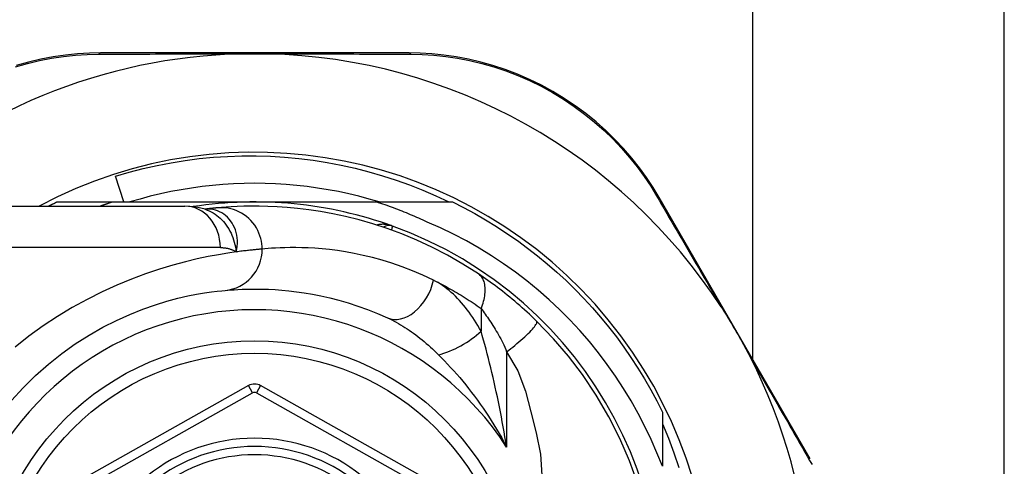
# Model space of a CAD drawing. Header units: inches. Extents: x 3 to 112, y 6 to 61.
# Tile 15 of 140: x 4.549 to 5.485, y 17.755 to 18.18. Entities that reach past the tile are written whole.
import ezdxf

# ---------------------------------------------------------------- set-up
doc = ezdxf.new("R2010")
doc.units = ezdxf.units.IN
doc.header["$MEASUREMENT"] = 0
doc.layers.add('Visible Edges(ANSI)', color=7, linetype='Continuous', lineweight=25)
doc.layers.add('Visible Tangent Edges(ANSI)', color=7, linetype='Continuous', lineweight=25)

msp = doc.modelspace()

# ---------------------------------------------------------------- linework, layer by layer
at = {"layer": 'Visible Edges(ANSI)'}
for p, q in [((5.48508, 16.30966), (5.48508, 20.16891)), ((5.24588, 17.85684), (5.24588, 20.08291)), ((4.91831, 18.14818), (4.62623, 18.14818)), ((4.64783, 18.00645), (4.63989, 18.03106)), ((5.30057, 17.76238), (5.15681, 18.01068)), ((4.46838, 18.00251), (4.70564, 18.00251)), ((4.58399, 18.00645), (4.63705, 18.00645)), ((4.63705, 18.00645), (4.77208, 18.00645)), ((4.72482, 17.99959), (4.72477, 17.99959)), ((4.77208, 18.00645), (4.888, 18.00645)), ((4.888, 18.00645), (4.96016, 18.00645)), ((4.76629, 17.83195), (4.58511, 17.73031)), ((4.95887, 17.73031), (4.77785, 17.83195)), ((5.15987, 17.80674), (5.15987, 17.75536))]:
    msp.add_line(p, q, dxfattribs=at)
at = {"layer": 'Visible Edges(ANSI)', "flags": 128}
for points in [[(4.62623, 18.14818), (4.61509, 18.14796), (4.60373, 18.14726), (4.5922, 18.14607), (4.58054, 18.14437), (4.56881, 18.14213), (4.55704, 18.13936), (4.54528, 18.13603)], [(4.75976, 18.14719), (4.76078, 18.14721), (4.76181, 18.14723), (4.76284, 18.14725), (4.76387, 18.14726), (4.7649, 18.14728), (4.76593, 18.14729), (4.76696, 18.1473), (4.76799, 18.14731), (4.76901, 18.14732), (4.77003, 18.14732), (4.77106, 18.14732), (4.77208, 18.14732), (4.77311, 18.14732), (4.77413, 18.14732), (4.77516, 18.14732), (4.77618, 18.14731), (4.77721, 18.1473), (4.77823, 18.14729), (4.77926, 18.14728), (4.78028, 18.14726), (4.78131, 18.14725), (4.78234, 18.14723), (4.78337, 18.14721), (4.78439, 18.14719)], [(5.15681, 18.01068), (5.15106, 18.02016), (5.1448, 18.0296), (5.13802, 18.03896), (5.13074, 18.04816), (5.12296, 18.05716), (5.1147, 18.06592), (5.10597, 18.07441), (5.09678, 18.08259), (5.08713, 18.0904), (5.07706, 18.09782), (5.06662, 18.1048), (5.05586, 18.11133), (5.04482, 18.11738), (5.03354, 18.12291), (5.02208, 18.12789), (5.01049, 18.13231), (4.99881, 18.13615), (4.9871, 18.13943), (4.97539, 18.14216), (4.96373, 18.14437), (4.95215, 18.14606), (4.94069, 18.14725), (4.9294, 18.14795), (4.91831, 18.14818)], [(4.63989, 18.03106), (4.65294, 18.03487), (4.66609, 18.03825), (4.67933, 18.04123), (4.69264, 18.04378), (4.70602, 18.04591), (4.71945, 18.04763), (4.73293, 18.04892), (4.74645, 18.04979), (4.75999, 18.05023), (4.77355, 18.05025), (4.78712, 18.04984), (4.80068, 18.04901), (4.81422, 18.04774), (4.8277, 18.04606), (4.84111, 18.04395), (4.85442, 18.04142), (4.86765, 18.03848), (4.88077, 18.03512), (4.89378, 18.03135), (4.90666, 18.02718), (4.91941, 18.0226), (4.93201, 18.01761), (4.94447, 18.01223), (4.95676, 18.00645)], [(4.89063, 18.00645), (4.881, 18.00926), (4.87131, 18.01184), (4.86156, 18.01417), (4.85176, 18.01626), (4.84191, 18.01811), (4.83201, 18.01971), (4.82208, 18.02107), (4.81211, 18.02219), (4.80212, 18.02305), (4.79212, 18.02367), (4.7821, 18.02404), (4.77208, 18.02417), (4.76205, 18.02404), (4.75203, 18.02367), (4.74203, 18.02305), (4.73204, 18.02219), (4.72207, 18.02107), (4.71214, 18.01971), (4.70224, 18.01811), (4.69239, 18.01626), (4.68259, 18.01417), (4.67284, 18.01184), (4.66315, 18.00926), (4.65352, 18.00645)], [(4.57608, 18.00251), (4.57641, 18.00268), (4.57674, 18.00285), (4.57706, 18.00302), (4.57739, 18.00318), (4.57772, 18.00335), (4.57805, 18.00351), (4.57838, 18.00368), (4.57871, 18.00384), (4.57904, 18.00401), (4.57937, 18.00417), (4.5797, 18.00434), (4.58003, 18.0045), (4.58036, 18.00467), (4.58068, 18.00483), (4.58101, 18.00499), (4.58134, 18.00516), (4.58168, 18.00532), (4.58201, 18.00548), (4.58234, 18.00564), (4.58267, 18.00581), (4.583, 18.00597), (4.58333, 18.00613), (4.58366, 18.00629), (4.58399, 18.00645)], [(4.63705, 18.00645), (4.63657, 18.00629), (4.63608, 18.00614), (4.6356, 18.00598), (4.63511, 18.00582), (4.63463, 18.00566), (4.63414, 18.0055), (4.63366, 18.00534), (4.63317, 18.00518), (4.63269, 18.00502), (4.6322, 18.00485), (4.63172, 18.00469), (4.63124, 18.00453), (4.63075, 18.00436), (4.63027, 18.0042), (4.62979, 18.00403), (4.6293, 18.00387), (4.62882, 18.0037), (4.62834, 18.00353), (4.62786, 18.00336), (4.62737, 18.00319), (4.62689, 18.00303), (4.62641, 18.00286), (4.62593, 18.00269), (4.62545, 18.00251)], [(4.72507, 17.99949), (4.71519, 18.00181), (4.70564, 18.00251)], [(4.73682, 18.00089), (4.73648, 18.00086), (4.73612, 18.00083), (4.73576, 18.00079), (4.73537, 18.00076), (4.73498, 18.00072), (4.73457, 18.00068), (4.73414, 18.00064), (4.7337, 18.00059), (4.73325, 18.00055), (4.73279, 18.0005), (4.73231, 18.00045), (4.73181, 18.0004), (4.7313, 18.00034), (4.73078, 18.00029), (4.73025, 18.00023), (4.7297, 18.00017), (4.72914, 18.00011), (4.72856, 18.00004), (4.72797, 17.99997), (4.72737, 17.9999), (4.72675, 17.99983), (4.72612, 17.99975), (4.72548, 17.99968), (4.72482, 17.99959)], [(4.98501, 17.93804), (4.97023, 17.94741), (4.95546, 17.95588), (4.94077, 17.96346), (4.92627, 17.97018), (4.91201, 17.9761), (4.89808, 17.98124), (4.88453, 17.98567), (4.87138, 17.98945), (4.85868, 17.99262), (4.84647, 17.99524), (4.83478, 17.99736), (4.82362, 17.99904), (4.81302, 18.00032), (4.803, 18.00127), (4.79356, 18.00191), (4.78473, 18.00231), (4.77652, 18.00249), (4.76892, 18.0025), (4.76196, 18.00238), (4.75563, 18.00216), (4.74995, 18.00188), (4.74492, 18.00155), (4.74054, 18.00122), (4.73682, 18.00089)], [(4.93621, 17.98731), (4.93425, 17.98823), (4.93229, 17.98914), (4.93032, 17.99004), (4.92835, 17.99093), (4.92637, 17.99181), (4.92439, 17.99268), (4.9224, 17.99353), (4.92041, 17.99438), (4.91841, 17.99522), (4.91641, 17.99604), (4.91441, 17.99686), (4.9124, 17.99766), (4.91039, 17.99845), (4.90837, 17.99923), (4.90635, 18), (4.90433, 18.00076), (4.9023, 18.00151), (4.90027, 18.00225), (4.89823, 18.00298), (4.89619, 18.00369), (4.89415, 18.0044), (4.8921, 18.00509), (4.89005, 18.00578), (4.888, 18.00645)], [(4.96016, 18.00645), (4.97087, 18.00107), (4.98143, 17.99539), (4.99183, 17.98942), (5.00206, 17.98317), (5.01211, 17.97663), (5.02197, 17.96982), (5.03164, 17.96273), (5.04111, 17.95538), (5.05037, 17.94776), (5.05942, 17.93989), (5.06824, 17.93178), (5.07684, 17.92342), (5.0852, 17.91482), (5.09331, 17.906), (5.10118, 17.89695), (5.10879, 17.88769), (5.11615, 17.87822), (5.12323, 17.86855), (5.13005, 17.85869), (5.13659, 17.84864), (5.14284, 17.83841), (5.14881, 17.82801), (5.15449, 17.81745), (5.15987, 17.80674)], [(5.15987, 17.75536), (5.15478, 17.76815), (5.14927, 17.78077), (5.14333, 17.79321), (5.13697, 17.80544), (5.1302, 17.81746), (5.12302, 17.82927), (5.11543, 17.84083), (5.10747, 17.85212), (5.09914, 17.86313), (5.09044, 17.87385), (5.08139, 17.88426), (5.07199, 17.89436), (5.06225, 17.90413), (5.05218, 17.91358), (5.04179, 17.92269), (5.03108, 17.93145), (5.0201, 17.93982), (5.00884, 17.94781), (4.99733, 17.95541), (4.98557, 17.96261), (4.97356, 17.96941), (4.96133, 17.9758), (4.94887, 17.98177), (4.93621, 17.98731)], [(5.04026, 17.89329), (5.03804, 17.89544), (5.03579, 17.89759), (5.03352, 17.89972), (5.03122, 17.90184), (5.0289, 17.90394), (5.02656, 17.90603), (5.02421, 17.90809), (5.02185, 17.91013), (5.01949, 17.91214), (5.01713, 17.91411), (5.01477, 17.91605), (5.01241, 17.91796), (5.01006, 17.91984), (5.00772, 17.92167), (5.00538, 17.92348), (5.00305, 17.92524), (5.00074, 17.92698), (4.99843, 17.92867), (4.99614, 17.93033), (4.99387, 17.93195), (4.99161, 17.93354), (4.98938, 17.93508), (4.98718, 17.93658), (4.98501, 17.93804)], [(4.54087, 17.81775), (4.55206, 17.83004), (4.56381, 17.84162), (4.57604, 17.85246), (4.58867, 17.8625), (4.6016, 17.87166), (4.6147, 17.87995), (4.62782, 17.88737), (4.64083, 17.89396), (4.65357, 17.89971), (4.66591, 17.90465), (4.67769, 17.9088), (4.68878, 17.91219), (4.69904, 17.91494), (4.70844, 17.91714), (4.71692, 17.91885), (4.72444, 17.92014), (4.73095, 17.92109), (4.73643, 17.92174), (4.74081, 17.92219), (4.74405, 17.92248)], [(4.74405, 17.92248), (4.74651, 17.9227), (4.74935, 17.92293), (4.75257, 17.92315), (4.75617, 17.92336), (4.76014, 17.92354), (4.76448, 17.92368), (4.76919, 17.92376), (4.77426, 17.92377), (4.77967, 17.92368), (4.78543, 17.92349), (4.79153, 17.92316), (4.79797, 17.92268), (4.80474, 17.92203), (4.81184, 17.92118), (4.81928, 17.9201), (4.82703, 17.91878), (4.83511, 17.91719), (4.84349, 17.9153), (4.85213, 17.91308), (4.86103, 17.91052), (4.87014, 17.90758), (4.87944, 17.90426), (4.88892, 17.90051), (4.89854, 17.89633)], [(5.21581, 17.90677), (5.21706, 17.90483), (5.2183, 17.90288), (5.21953, 17.90092), (5.22074, 17.89897), (5.22195, 17.89699), (5.22317, 17.89499), (5.22437, 17.89298), (5.22557, 17.89098), (5.22674, 17.88899), (5.2279, 17.88703), (5.22905, 17.88507), (5.23019, 17.8831), (5.23133, 17.88113), (5.23246, 17.87916), (5.23358, 17.87718), (5.23471, 17.87519), (5.23583, 17.87321), (5.23694, 17.8712), (5.23807, 17.86916), (5.2392, 17.86709), (5.24033, 17.865), (5.24144, 17.86291), (5.24253, 17.86083), (5.2436, 17.85877)], [(5.13697, 17.73782), (5.12876, 17.76056), (5.11953, 17.78183), (5.10909, 17.80241), (5.09703, 17.82298), (5.08398, 17.84242), (5.07064, 17.85997), (5.05636, 17.87659), (5.04026, 17.89329)], [(5.15987, 17.79557), (5.16561, 17.78197), (5.17089, 17.76816), (5.17569, 17.75416)]]:
    msp.add_lwpolyline(points, dxfattribs=at)
at = {"layer": 'Visible Edges(ANSI)'}
msp.add_circle((4.77208, 17.61866), 0.25591, dxfattribs=at)
for centre, radius, start, end in [((4.77208, 17.6178), 0.52953, 91.33308, 133.40464), ((4.77208, 17.6178), 0.52953, 33.07249, 88.66692), ((4.77208, 17.61866), 0.43504, 241.92751, 118.07249), ((4.77208, 17.61866), 0.3878, 70.21195, 98.66609), ((4.77208, 17.61866), 0.3878, 261.33391, 70.21195), ((4.90003, 17.97429), 0.00984, 70.21195, 123.93658), ((4.77208, 17.6178), 0.52953, 341.08535, 27.06854), ((4.77207, 17.82165), 0.01181, 60.68681, 119.29123), ((4.77208, 17.61866), 0.15551, 13.91643, 166.08357)]:
    msp.add_arc(centre, radius, start, end, dxfattribs=at)
at = {"layer": 'Visible Tangent Edges(ANSI)'}
for p, q in [((4.73954, 17.96314), (4.46838, 17.96314)), ((4.98748, 17.90528), (4.98748, 17.88362)), ((5.01178, 17.86413), (5.01178, 17.77362)), ((4.77015, 17.82508), (4.76629, 17.83195)), ((4.77785, 17.83195), (4.774, 17.82508)), ((4.58896, 17.72344), (4.77015, 17.82508)), ((4.774, 17.82508), (4.95502, 17.72344))]:
    msp.add_line(p, q, dxfattribs=at)
at = {"layer": 'Visible Tangent Edges(ANSI)', "flags": 128}
for points in [[(4.6238, 18.14685), (4.62903, 18.14688), (4.6343, 18.1469), (4.63962, 18.14692), (4.64498, 18.14694), (4.65038, 18.14696), (4.65583, 18.14698), (4.66131, 18.147), (4.66684, 18.14702), (4.6724, 18.14703), (4.678, 18.14705), (4.68364, 18.14707), (4.68931, 18.14708), (4.69502, 18.14709), (4.70076, 18.14711), (4.70654, 18.14712), (4.71235, 18.14713), (4.71819, 18.14714), (4.72406, 18.14715), (4.72996, 18.14716), (4.73589, 18.14717), (4.74184, 18.14717), (4.7478, 18.14718), (4.75377, 18.14718), (4.75976, 18.14719)], [(4.78439, 18.14719), (4.79039, 18.14718), (4.79637, 18.14718), (4.80234, 18.14717), (4.8083, 18.14717), (4.81423, 18.14716), (4.82014, 18.14715), (4.82602, 18.14714), (4.83187, 18.14713), (4.8377, 18.14712), (4.84349, 18.14711), (4.84925, 18.14709), (4.85498, 18.14708), (4.86067, 18.14707), (4.86633, 18.14705), (4.87196, 18.14703), (4.87755, 18.14702), (4.8831, 18.147), (4.88861, 18.14698), (4.89408, 18.14696), (4.8995, 18.14694), (4.90488, 18.14692), (4.91022, 18.1469), (4.91551, 18.14688), (4.92074, 18.14685)], [(4.54459, 18.13471), (4.5561, 18.13799), (4.56761, 18.14074), (4.57909, 18.14296), (4.5905, 18.14466), (4.60179, 18.14587), (4.6129, 18.14659), (4.6238, 18.14685)], [(4.92074, 18.14685), (4.9316, 18.14658), (4.94265, 18.14585), (4.95386, 18.14465), (4.96519, 18.14296), (4.9766, 18.14077), (4.98806, 18.13806), (4.99952, 18.13483), (5.01094, 18.13105), (5.02229, 18.12671), (5.03351, 18.12182), (5.04455, 18.1164), (5.05536, 18.11048), (5.0659, 18.10409), (5.07612, 18.09725), (5.08599, 18.09), (5.09545, 18.08236), (5.10446, 18.07437), (5.11303, 18.06608), (5.12113, 18.05752), (5.12877, 18.04872), (5.13593, 18.03974), (5.14259, 18.03061), (5.14876, 18.02139), (5.15442, 18.01214)], [(5.15442, 18.01214), (5.1568, 18.00807), (5.1592, 18.00396), (5.16162, 17.99983), (5.16405, 17.99566), (5.1665, 17.99146), (5.16897, 17.98724), (5.17145, 17.98298), (5.17395, 17.9787), (5.17647, 17.97438), (5.179, 17.97004), (5.18155, 17.96568), (5.18411, 17.96128), (5.18668, 17.95686), (5.18927, 17.95242), (5.19187, 17.94795), (5.19449, 17.94346), (5.19711, 17.93895), (5.19975, 17.93441), (5.2024, 17.92985), (5.20506, 17.92527), (5.20773, 17.92067), (5.21042, 17.91605), (5.21311, 17.91141), (5.21581, 17.90677)], [(4.7261, 17.99969), (4.72602, 17.99969), (4.72595, 17.99968), (4.72588, 17.99968), (4.72581, 17.99967), (4.72575, 17.99967), (4.72568, 17.99967), (4.72562, 17.99966), (4.72556, 17.99966), (4.7255, 17.99965), (4.72544, 17.99965), (4.72539, 17.99965), (4.72533, 17.99964), (4.72528, 17.99964), (4.72523, 17.99963), (4.72518, 17.99963), (4.72514, 17.99963), (4.72509, 17.99962), (4.72505, 17.99962), (4.72501, 17.99961), (4.72497, 17.99961), (4.72493, 17.99961), (4.72489, 17.9996), (4.72485, 17.9996), (4.72482, 17.99959)], [(4.72507, 17.99949), (4.72702, 17.9988), (4.72893, 17.998), (4.73081, 17.99709), (4.73265, 17.99607), (4.73444, 17.99494), (4.73617, 17.99372), (4.73784, 17.9924), (4.73945, 17.99099), (4.74099, 17.98949), (4.74246, 17.98791), (4.74386, 17.98624), (4.74518, 17.9845), (4.74643, 17.98268), (4.74759, 17.98079), (4.74866, 17.97884), (4.74965, 17.97684), (4.75054, 17.97478), (4.75136, 17.97267), (4.75209, 17.97051), (4.75275, 17.9683), (4.75333, 17.96604), (4.75383, 17.96374), (4.75425, 17.96139), (4.75461, 17.959)], [(4.75461, 17.959), (4.75518, 17.96174), (4.75555, 17.96446), (4.75572, 17.96716), (4.7557, 17.96982), (4.75548, 17.97243), (4.75509, 17.97498), (4.75452, 17.97746), (4.75378, 17.97986), (4.75288, 17.98217), (4.75182, 17.98437), (4.75062, 17.98646), (4.74928, 17.98842), (4.74781, 17.99025), (4.74622, 17.99194), (4.74452, 17.99348), (4.74272, 17.99486), (4.74083, 17.99608), (4.73887, 17.99713), (4.73684, 17.99801), (4.73476, 17.9987), (4.73263, 17.99923), (4.73046, 17.99957), (4.72828, 17.99972), (4.7261, 17.99969)], [(4.7793, 17.96169), (4.77922, 17.96414), (4.77898, 17.96665), (4.77857, 17.96919), (4.77798, 17.97176), (4.77721, 17.97434), (4.77625, 17.9769), (4.77509, 17.97942), (4.77375, 17.98189), (4.77221, 17.98428), (4.7705, 17.98656), (4.76861, 17.98873), (4.76657, 17.99076), (4.76439, 17.99263), (4.76209, 17.99433), (4.75968, 17.99584), (4.75719, 17.99717), (4.75464, 17.9983), (4.75205, 17.99923), (4.74945, 17.99996), (4.74685, 18.0005), (4.74427, 18.00085), (4.74173, 18.00103), (4.73924, 18.00104), (4.73682, 18.00089)], [(4.90336, 17.98355), (4.90275, 17.98376), (4.90214, 17.98396), (4.90152, 17.98415), (4.90089, 17.98432), (4.90027, 17.98448), (4.89964, 17.98462), (4.899, 17.98475), (4.89837, 17.98487), (4.89773, 17.98497), (4.89709, 17.98505), (4.89645, 17.98512), (4.89581, 17.98518), (4.89518, 17.98521), (4.89454, 17.98524), (4.8939, 17.98524), (4.89327, 17.98523), (4.89263, 17.9852), (4.892, 17.98516), (4.89137, 17.9851), (4.89074, 17.98501), (4.89012, 17.98491), (4.8895, 17.9848), (4.8889, 17.98466), (4.88829, 17.9845)], [(4.90254, 17.97966), (4.9026, 17.97996), (4.90266, 17.98025), (4.90272, 17.98053), (4.90278, 17.9808), (4.90283, 17.98106), (4.90289, 17.98131), (4.90294, 17.98154), (4.90298, 17.98176), (4.90303, 17.98198), (4.90307, 17.98217), (4.90311, 17.98236), (4.90314, 17.98253), (4.90318, 17.98269), (4.90321, 17.98284), (4.90324, 17.98297), (4.90326, 17.98309), (4.90329, 17.9832), (4.90331, 17.98329), (4.90332, 17.98337), (4.90334, 17.98344), (4.90335, 17.98349), (4.90335, 17.98352), (4.90336, 17.98355), (4.90336, 17.98355)], [(4.73954, 17.96314), (4.74023, 17.96314), (4.74092, 17.96312), (4.7416, 17.96308), (4.74228, 17.96303), (4.74295, 17.96297), (4.74362, 17.9629), (4.74428, 17.96281), (4.74494, 17.9627), (4.74559, 17.96258), (4.74624, 17.96245), (4.74688, 17.9623), (4.74752, 17.96214), (4.74815, 17.96196), (4.74877, 17.96177), (4.74938, 17.96156), (4.74999, 17.96133), (4.75059, 17.9611), (4.75119, 17.96084), (4.75178, 17.96057), (4.75236, 17.96029), (4.75293, 17.95999), (4.7535, 17.95968), (4.75406, 17.95935), (4.75461, 17.959)], [(4.7793, 17.96169), (4.77872, 17.96164), (4.77809, 17.96159), (4.77743, 17.96153), (4.77672, 17.96147), (4.77598, 17.96141), (4.7752, 17.96134), (4.77438, 17.96127), (4.77352, 17.96119), (4.77262, 17.96111), (4.77168, 17.96102), (4.77071, 17.96092), (4.76969, 17.96082), (4.76864, 17.96071), (4.76755, 17.96059), (4.76642, 17.96047), (4.76526, 17.96034), (4.76406, 17.9602), (4.76282, 17.96006), (4.76154, 17.9599), (4.76023, 17.95974), (4.75888, 17.95957), (4.75749, 17.95939), (4.75607, 17.9592), (4.75461, 17.959)], [(4.94232, 17.93216), (4.93217, 17.93688), (4.92217, 17.94111), (4.91235, 17.94486), (4.90273, 17.94818), (4.89335, 17.95107), (4.88423, 17.95357), (4.87539, 17.95571), (4.86687, 17.95751), (4.85868, 17.959), (4.85084, 17.96021), (4.84334, 17.96117), (4.8362, 17.96191), (4.82941, 17.96246), (4.82297, 17.96282), (4.81689, 17.96304), (4.81117, 17.96314), (4.80583, 17.96313), (4.80086, 17.96304), (4.79628, 17.96288), (4.79209, 17.96268), (4.78829, 17.96244), (4.78489, 17.96219), (4.7819, 17.96193), (4.7793, 17.96169)], [(4.75461, 17.959), (4.74663, 17.95784), (4.73777, 17.95638), (4.72805, 17.95455), (4.71753, 17.95232), (4.70625, 17.94963), (4.69426, 17.94641), (4.68164, 17.94258), (4.66849, 17.93814), (4.65493, 17.93306), (4.64106, 17.92733), (4.627, 17.92095), (4.61285, 17.9139), (4.59871, 17.90617), (4.5847, 17.89775), (4.57093, 17.88864), (4.55747, 17.87886), (4.5444, 17.86847)], [(4.94232, 17.93216), (4.94418, 17.93125), (4.94603, 17.93032), (4.9479, 17.92937), (4.94976, 17.92841), (4.95163, 17.92743), (4.9535, 17.92643), (4.95538, 17.92541), (4.95726, 17.92438), (4.95914, 17.92332), (4.96102, 17.92225), (4.96291, 17.92116), (4.9648, 17.92005), (4.96668, 17.91892), (4.96858, 17.91778), (4.97047, 17.91661), (4.97235, 17.91543), (4.97424, 17.91423), (4.97613, 17.91301), (4.97802, 17.91177), (4.97991, 17.91052), (4.9818, 17.90924), (4.98369, 17.90794), (4.98558, 17.90662), (4.98748, 17.90528)], [(4.98748, 17.88362), (4.98596, 17.88633), (4.98441, 17.889), (4.98281, 17.89163), (4.98118, 17.89421), (4.97952, 17.89674), (4.97781, 17.89921), (4.97608, 17.90163), (4.97431, 17.90399), (4.97251, 17.90629), (4.97069, 17.90854), (4.96883, 17.91071), (4.96694, 17.91283), (4.96502, 17.91487), (4.96308, 17.91685), (4.96111, 17.91876), (4.95911, 17.92059), (4.95708, 17.92234), (4.95503, 17.92402), (4.95295, 17.92562), (4.95086, 17.92712), (4.94874, 17.92853), (4.94661, 17.92984), (4.94447, 17.93105), (4.94232, 17.93216)], [(4.98748, 17.90528), (4.98814, 17.90696), (4.98876, 17.90866), (4.98932, 17.91037), (4.98982, 17.91209), (4.99026, 17.91381), (4.99063, 17.91552), (4.99093, 17.91722), (4.99117, 17.9189), (4.99132, 17.92055), (4.9914, 17.92217), (4.99141, 17.92375), (4.99133, 17.92527), (4.99118, 17.92674), (4.99095, 17.92816), (4.99065, 17.9295), (4.99027, 17.93077), (4.98982, 17.93197), (4.98931, 17.93309), (4.98873, 17.93413), (4.98809, 17.93508), (4.98739, 17.93595), (4.98664, 17.93673), (4.98585, 17.93743), (4.98501, 17.93804)], [(4.98748, 17.90528), (4.98845, 17.90397), (4.98944, 17.90263), (4.99044, 17.90124), (4.99145, 17.89982), (4.99247, 17.89837), (4.9935, 17.89688), (4.99453, 17.89535), (4.99557, 17.8938), (4.99662, 17.89221), (4.99767, 17.89059), (4.99872, 17.88895), (4.99977, 17.88726), (5.00083, 17.88555), (5.00189, 17.88381), (5.00295, 17.88204), (5.00401, 17.88024), (5.00507, 17.87841), (5.00612, 17.87655), (5.00716, 17.87464), (5.00816, 17.87265), (5.00912, 17.87061), (5.01005, 17.8685), (5.01094, 17.86634), (5.01178, 17.86413)], [(4.89854, 17.89633), (4.90059, 17.89537), (4.90265, 17.89436), (4.90471, 17.8933), (4.90679, 17.89219), (4.90886, 17.89103), (4.91094, 17.88982), (4.91301, 17.88856), (4.91508, 17.88727), (4.91714, 17.88593), (4.9192, 17.88456), (4.92125, 17.88314), (4.92329, 17.88168), (4.92533, 17.88019), (4.92736, 17.87865), (4.92938, 17.87708), (4.93139, 17.87547), (4.93339, 17.87382), (4.93539, 17.87214), (4.93737, 17.87042), (4.93935, 17.86866), (4.9413, 17.86687), (4.94325, 17.86505), (4.94518, 17.8632), (4.94709, 17.86131)], [(5.01178, 17.86413), (5.01372, 17.8656), (5.01568, 17.86711), (5.01766, 17.86867), (5.01963, 17.87026), (5.0216, 17.87187), (5.02354, 17.8735), (5.02543, 17.87513), (5.02727, 17.87675), (5.02903, 17.87834), (5.03071, 17.87991), (5.03228, 17.88143), (5.03374, 17.88289), (5.03507, 17.88429), (5.03627, 17.8856), (5.03732, 17.88683), (5.03823, 17.88797), (5.03898, 17.889), (5.03959, 17.88993), (5.04004, 17.89076), (5.04035, 17.89147), (5.04052, 17.89208), (5.04056, 17.89259), (5.04046, 17.89299), (5.04026, 17.89329)], [(5.01178, 17.77362), (5.011, 17.77846), (5.01019, 17.78329), (5.00936, 17.78811), (5.00851, 17.79291), (5.00764, 17.7977), (5.00675, 17.80247), (5.00583, 17.80722), (5.0049, 17.81196), (5.00394, 17.81667), (5.00296, 17.82135), (5.00197, 17.82602), (5.00096, 17.83065), (4.99992, 17.83526), (4.99887, 17.83985), (4.9978, 17.84441), (4.99671, 17.84894), (4.9956, 17.85344), (4.99448, 17.85791), (4.99334, 17.86233), (4.99219, 17.86671), (4.99102, 17.87103), (4.98985, 17.8753), (4.98867, 17.87949), (4.98748, 17.88362)], [(4.94709, 17.86131), (4.94993, 17.85843), (4.95279, 17.85548), (4.95567, 17.85244), (4.95854, 17.84933), (4.96142, 17.84614), (4.96429, 17.84288), (4.96715, 17.83955), (4.97, 17.83615), (4.97283, 17.8327), (4.97565, 17.82918), (4.97843, 17.82561), (4.9812, 17.82197), (4.98394, 17.81827), (4.98665, 17.81451), (4.98933, 17.81068), (4.99198, 17.8068), (4.9946, 17.80285), (4.99718, 17.79884), (4.99972, 17.79478), (5.00222, 17.79065), (5.00468, 17.78648), (5.0071, 17.78224), (5.00946, 17.77796), (5.01178, 17.77362)], [(5.01178, 17.86413), (5.02254, 17.84591), (5.02961, 17.82684), (5.03482, 17.80717), (5.0399, 17.78706), (5.04395, 17.7669), (5.04538, 17.74701)], [(5.2436, 17.85877), (5.24618, 17.8543), (5.24875, 17.84984), (5.25132, 17.8454), (5.25387, 17.84097), (5.25642, 17.83656), (5.25895, 17.83217), (5.26147, 17.8278), (5.26398, 17.82345), (5.26647, 17.81911), (5.26896, 17.8148), (5.27143, 17.81051), (5.27388, 17.80624), (5.27633, 17.80199), (5.27876, 17.79777), (5.28117, 17.79357), (5.28357, 17.78939), (5.28596, 17.78524), (5.28833, 17.78111), (5.29068, 17.77701), (5.29302, 17.77294), (5.29534, 17.76889), (5.29765, 17.76488), (5.29993, 17.76089), (5.3022, 17.75694)]]:
    msp.add_lwpolyline(points, dxfattribs=at)
at = {"layer": 'Visible Tangent Edges(ANSI)'}
msp.add_circle((4.77208, 17.61866), 0.24409, dxfattribs=at)
for centre, radius, start, end in [((4.77208, 17.61866), 0.28543, 32.8812, 327.1188), ((4.77207, 17.82165), 0.00394, 60.68681, 119.29123), ((4.77208, 17.61866), 0.16339, 13.23324, 166.76676), ((4.77208, 17.61866), 0.14764, 14.67485, 165.32515)]:
    msp.add_arc(centre, radius, start, end, dxfattribs=at)
for centre, major_axis, ratio, start_param, end_param in [((4.62623, 18.13818), (0, 0.01), 0.487954, 0, 0.52137), ((4.91831, 18.13818), (0, 0.01), 0.488859, 5.761481, 6.283185), ((5.14815, 18.00567), (0.00865, 0.00501), 0.491578, 0, 0.522713), ((4.70564, 17.96314), (0, 0.03937), 0.860915, 4.712389, 6.283185), ((4.71206, 18.19601), (0.01245, -0.19646), 0.394768, 0.00408, 0.020515), ((4.74044, 17.96169), (0.00362, -0.0392), 0.987056, 0, 1.480007), ((4.91486, 17.93216), (-0.01632, -0.03583), 0.663135, 0, 1.864107), ((4.96317, 17.88362), (0.034, 0.01985), 0.367954, 4.019795, 5.274641)]:
    msp.add_ellipse(centre, major_axis=major_axis, ratio=ratio, start_param=start_param, end_param=end_param, dxfattribs=at)

doc.saveas('drawing.dxf')
